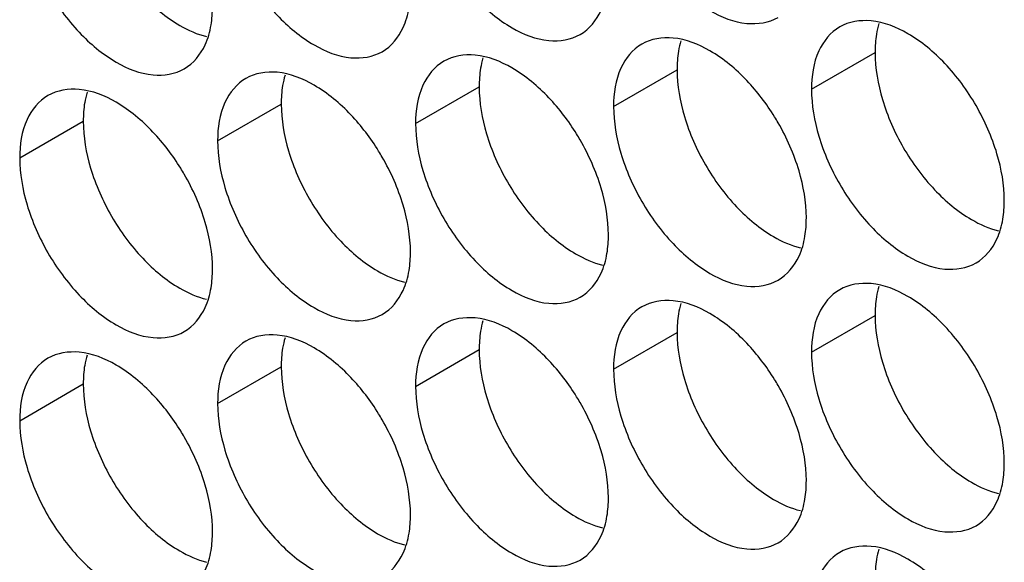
# Model space of a CAD drawing. Header units: inches. Extents: x 0 to 34, y 0 to 22.
# Tile 51 of 118: x 15.1355 to 15.3052, y 14.9709 to 15.0645. Entities that reach past the tile are written whole.
import ezdxf

# ---------------------------------------------------------------- set-up
doc = ezdxf.new("R2010")
doc.units = ezdxf.units.IN
doc.header["$LTSCALE"] = 1.87
doc.header["$MEASUREMENT"] = 0
doc.layers.get('0').update_dxf_attribs({"linetype": 'CONTINUOUS'})

msp = doc.modelspace()

# ---------------------------------------------------------------- linework, layer by layer
at = {"color": 7, "linetype": 'CONTINUOUS'}
for p, q in [((15.27201, 15.05247), (15.28297, 15.0588)), ((15.23789, 15.04951), (15.24885, 15.05584)), ((15.20377, 15.04655), (15.21473, 15.05288)), ((15.16965, 15.0436), (15.18061, 15.04992)), ((15.13554, 15.04064), (15.1465, 15.04697)), ((15.27201, 15.00715), (15.28297, 15.01348)), ((15.23789, 15.0042), (15.24885, 15.01052)), ((15.20377, 15.00124), (15.21473, 15.00757)), ((15.16965, 14.99828), (15.18061, 15.00461)), ((15.13554, 14.99532), (15.1465, 15.00165))]:
    msp.add_line(p, q, dxfattribs=at)
for points, knots in [([(15.23916, 15.08675), (15.24002, 15.08385), (15.24247, 15.07829), (15.24769, 15.07115), (15.25387, 15.06597), (15.26033, 15.06331), (15.26467, 15.06396), (15.26626, 15.06488)], [0, 0, 0, 0, 0.235115, 0.470233, 0.682481, 0.857347, 1, 1, 1, 1]), ([(15.20504, 15.08379), (15.2059, 15.08089), (15.20835, 15.07533), (15.21357, 15.06819), (15.21976, 15.06301), (15.22621, 15.06036), (15.23055, 15.06101), (15.23214, 15.06192)], [0, 0, 0, 0, 0.235115, 0.470233, 0.682481, 0.857347, 1, 1, 1, 1]), ([(15.17092, 15.08084), (15.17178, 15.07793), (15.17424, 15.07237), (15.17945, 15.06524), (15.18564, 15.06005), (15.1921, 15.0574), (15.19643, 15.05805), (15.19802, 15.05896)], [0, 0, 0, 0, 0.235115, 0.470233, 0.682481, 0.857347, 1, 1, 1, 1]), ([(15.1368, 15.07788), (15.13767, 15.07497), (15.14012, 15.06941), (15.14534, 15.06228), (15.15152, 15.05709), (15.15798, 15.05444), (15.16232, 15.05509), (15.1639, 15.05601)], [0, 0, 0, 0, 0.235115, 0.470233, 0.682481, 0.857347, 1, 1, 1, 1]), ([(15.23214, 15.06192), (15.23373, 15.06284), (15.23574, 15.06537), (15.23657, 15.0683), (15.23676, 15.06947)], [0, 0, 0, 0, 0.608607, 1, 1, 1, 1]), ([(15.19802, 15.05896), (15.19961, 15.05988), (15.20163, 15.06241), (15.20245, 15.06534), (15.20265, 15.06651)], [0, 0, 0, 0, 0.608607, 1, 1, 1, 1]), ([(15.1639, 15.05601), (15.16549, 15.05692), (15.16751, 15.05945), (15.16833, 15.06239), (15.16853, 15.06356)], [0, 0, 0, 0, 0.608607, 1, 1, 1, 1]), ([(15.27687, 15.06323), (15.27529, 15.06231), (15.27255, 15.05888), (15.27201, 15.05471), (15.27201, 15.05247)], [0, 0, 0, 0, 0.44922, 1, 1, 1, 1]), ([(15.29498, 15.05693), (15.29311, 15.05891), (15.28926, 15.06214), (15.28454, 15.06408), (15.28227, 15.06427)], [0, 0, 0, 0, 0.548282, 1, 1, 1, 1]), ([(15.24276, 15.06027), (15.24117, 15.05935), (15.23844, 15.05592), (15.23789, 15.05175), (15.23789, 15.04951)], [0, 0, 0, 0, 0.44922, 1, 1, 1, 1]), ([(15.26087, 15.05397), (15.25899, 15.05595), (15.25514, 15.05918), (15.25042, 15.06112), (15.24815, 15.06131)], [0, 0, 0, 0, 0.548282, 1, 1, 1, 1]), ([(15.22675, 15.05101), (15.22487, 15.053), (15.22102, 15.05622), (15.2163, 15.05816), (15.21403, 15.05836)], [0, 0, 0, 0, 0.548282, 1, 1, 1, 1]), ([(15.20864, 15.05731), (15.20705, 15.05639), (15.20432, 15.05297), (15.20377, 15.0488), (15.20377, 15.04655)], [0, 0, 0, 0, 0.44922, 1, 1, 1, 1]), ([(15.30398, 15.04135), (15.30311, 15.04426), (15.30066, 15.04982), (15.29707, 15.05473), (15.29498, 15.05693)], [0, 0, 0, 0, 0.499997, 1, 1, 1, 1]), ([(15.19263, 15.04806), (15.19075, 15.05004), (15.18691, 15.05326), (15.18219, 15.0552), (15.17991, 15.0554)], [0, 0, 0, 0, 0.548282, 1, 1, 1, 1]), ([(15.17452, 15.05435), (15.17293, 15.05344), (15.1702, 15.05001), (15.16965, 15.04584), (15.16965, 15.0436)], [0, 0, 0, 0, 0.44922, 1, 1, 1, 1]), ([(15.1404, 15.05139), (15.13882, 15.05048), (15.13608, 15.04705), (15.13554, 15.04288), (15.13554, 15.04064)], [0, 0, 0, 0, 0.44922, 1, 1, 1, 1]), ([(15.15851, 15.0451), (15.15663, 15.04708), (15.15279, 15.05031), (15.14807, 15.05224), (15.14579, 15.05244)], [0, 0, 0, 0, 0.548282, 1, 1, 1, 1]), ([(15.26986, 15.03839), (15.269, 15.0413), (15.26761, 15.04445), (15.26585, 15.04739), (15.26564, 15.04773)], [0, 0, 0, 0, 0.882712, 1, 1, 1, 1]), ([(15.23574, 15.03544), (15.23488, 15.03834), (15.23349, 15.04149), (15.23173, 15.04443), (15.23152, 15.04478)], [0, 0, 0, 0, 0.882712, 1, 1, 1, 1]), ([(15.27327, 15.0444), (15.27414, 15.04149), (15.27659, 15.03593), (15.28181, 15.0288), (15.28799, 15.02361), (15.29445, 15.02096), (15.29879, 15.02161), (15.30038, 15.02252)], [0, 0, 0, 0, 0.235115, 0.470233, 0.682481, 0.857347, 1, 1, 1, 1]), ([(15.20162, 15.03248), (15.20076, 15.03539), (15.19937, 15.03853), (15.19761, 15.04148), (15.1974, 15.04182)], [0, 0, 0, 0, 0.882712, 1, 1, 1, 1]), ([(15.23916, 15.04144), (15.24002, 15.03853), (15.24247, 15.03297), (15.24769, 15.02584), (15.25387, 15.02065), (15.26033, 15.018), (15.26467, 15.01865), (15.26626, 15.01957)], [0, 0, 0, 0, 0.235115, 0.470233, 0.682481, 0.857347, 1, 1, 1, 1]), ([(15.16751, 15.02952), (15.16664, 15.03243), (15.16525, 15.03558), (15.1635, 15.03852), (15.16329, 15.03886)], [0, 0, 0, 0, 0.882712, 1, 1, 1, 1]), ([(15.20504, 15.03848), (15.2059, 15.03557), (15.20835, 15.03001), (15.21357, 15.02288), (15.21976, 15.0177), (15.22621, 15.01504), (15.23055, 15.01569), (15.23214, 15.01661)], [0, 0, 0, 0, 0.235115, 0.470233, 0.682481, 0.857347, 1, 1, 1, 1]), ([(15.17092, 15.03552), (15.17178, 15.03262), (15.17424, 15.02706), (15.17945, 15.01992), (15.18564, 15.01474), (15.1921, 15.01208), (15.19643, 15.01273), (15.19802, 15.01365)], [0, 0, 0, 0, 0.235115, 0.470233, 0.682481, 0.857347, 1, 1, 1, 1]), ([(15.1368, 15.03256), (15.13767, 15.02966), (15.14012, 15.0241), (15.14534, 15.01697), (15.15152, 15.01178), (15.15798, 15.00913), (15.16232, 15.00978), (15.1639, 15.01069)], [0, 0, 0, 0, 0.235115, 0.470233, 0.682481, 0.857347, 1, 1, 1, 1]), ([(15.30038, 15.02252), (15.30196, 15.02344), (15.30398, 15.02597), (15.30481, 15.0289), (15.305, 15.03007)], [0, 0, 0, 0, 0.608607, 1, 1, 1, 1]), ([(15.26626, 15.01957), (15.26785, 15.02048), (15.26986, 15.02301), (15.27069, 15.02594), (15.27088, 15.02712)], [0, 0, 0, 0, 0.608607, 1, 1, 1, 1]), ([(15.23214, 15.01661), (15.23373, 15.01752), (15.23574, 15.02005), (15.23657, 15.02299), (15.23676, 15.02416)], [0, 0, 0, 0, 0.608607, 1, 1, 1, 1]), ([(15.19802, 15.01365), (15.19961, 15.01457), (15.20163, 15.01709), (15.20245, 15.02003), (15.20265, 15.0212)], [0, 0, 0, 0, 0.608607, 1, 1, 1, 1]), ([(15.29498, 15.01161), (15.29311, 15.0136), (15.28926, 15.01682), (15.28454, 15.01876), (15.28227, 15.01896)], [0, 0, 0, 0, 0.548282, 1, 1, 1, 1]), ([(15.1639, 15.01069), (15.16549, 15.01161), (15.16751, 15.01414), (15.16833, 15.01707), (15.16853, 15.01824)], [0, 0, 0, 0, 0.608607, 1, 1, 1, 1]), ([(15.27687, 15.01791), (15.27529, 15.017), (15.27255, 15.01357), (15.27201, 15.0094), (15.27201, 15.00715)], [0, 0, 0, 0, 0.44922, 1, 1, 1, 1]), ([(15.26087, 15.00866), (15.25899, 15.01064), (15.25514, 15.01386), (15.25042, 15.0158), (15.24815, 15.016)], [0, 0, 0, 0, 0.548282, 1, 1, 1, 1]), ([(15.24276, 15.01495), (15.24117, 15.01404), (15.23844, 15.01061), (15.23789, 15.00644), (15.23789, 15.0042)], [0, 0, 0, 0, 0.44922, 1, 1, 1, 1]), ([(15.22675, 15.0057), (15.22487, 15.00768), (15.22102, 15.01091), (15.2163, 15.01285), (15.21403, 15.01304)], [0, 0, 0, 0, 0.548282, 1, 1, 1, 1]), ([(15.20864, 15.012), (15.20705, 15.01108), (15.20432, 15.00765), (15.20377, 15.00348), (15.20377, 15.00124)], [0, 0, 0, 0, 0.44922, 1, 1, 1, 1]), ([(15.30398, 14.99604), (15.30311, 14.99894), (15.30066, 15.0045), (15.29707, 15.00942), (15.29498, 15.01161)], [0, 0, 0, 0, 0.499997, 1, 1, 1, 1]), ([(15.17452, 15.00904), (15.17293, 15.00812), (15.1702, 15.0047), (15.16965, 15.00053), (15.16965, 14.99828)], [0, 0, 0, 0, 0.44922, 1, 1, 1, 1]), ([(15.19263, 15.00274), (15.19075, 15.00472), (15.18691, 15.00795), (15.18219, 15.00989), (15.17991, 15.01008)], [0, 0, 0, 0, 0.548282, 1, 1, 1, 1]), ([(15.15851, 14.99978), (15.15663, 15.00177), (15.15279, 15.00499), (15.14807, 15.00693), (15.14579, 15.00713)], [0, 0, 0, 0, 0.548282, 1, 1, 1, 1]), ([(15.1404, 15.00608), (15.13882, 15.00516), (15.13608, 15.00174), (15.13554, 14.99757), (15.13554, 14.99532)], [0, 0, 0, 0, 0.44922, 1, 1, 1, 1]), ([(15.26986, 14.99308), (15.269, 14.99599), (15.26761, 14.99914), (15.26585, 15.00208), (15.26564, 15.00242)], [0, 0, 0, 0, 0.882712, 1, 1, 1, 1]), ([(15.23574, 14.99012), (15.23488, 14.99303), (15.23349, 14.99618), (15.23173, 14.99912), (15.23152, 14.99946)], [0, 0, 0, 0, 0.882712, 1, 1, 1, 1]), ([(15.27327, 14.99908), (15.27414, 14.99618), (15.27659, 14.99062), (15.28181, 14.98348), (15.28799, 14.9783), (15.29445, 14.97564), (15.29879, 14.97629), (15.30038, 14.97721)], [0, 0, 0, 0, 0.235115, 0.470233, 0.682481, 0.857347, 1, 1, 1, 1]), ([(15.20162, 14.98717), (15.20076, 14.99007), (15.19937, 14.99322), (15.19761, 14.99616), (15.1974, 14.9965)], [0, 0, 0, 0, 0.882712, 1, 1, 1, 1]), ([(15.23916, 14.99612), (15.24002, 14.99322), (15.24247, 14.98766), (15.24769, 14.98052), (15.25387, 14.97534), (15.26033, 14.97269), (15.26467, 14.97334), (15.26626, 14.97425)], [0, 0, 0, 0, 0.235115, 0.470233, 0.682481, 0.857347, 1, 1, 1, 1]), ([(15.16751, 14.98421), (15.16664, 14.98711), (15.16525, 14.99026), (15.1635, 14.9932), (15.16329, 14.99355)], [0, 0, 0, 0, 0.882712, 1, 1, 1, 1]), ([(15.20504, 14.99317), (15.2059, 14.99026), (15.20835, 14.9847), (15.21357, 14.97757), (15.21976, 14.97238), (15.22621, 14.96973), (15.23055, 14.97038), (15.23214, 14.97129)], [0, 0, 0, 0, 0.235115, 0.470233, 0.682481, 0.857347, 1, 1, 1, 1]), ([(15.17092, 14.99021), (15.17178, 14.9873), (15.17424, 14.98174), (15.17945, 14.97461), (15.18564, 14.96942), (15.1921, 14.96677), (15.19643, 14.96742), (15.19802, 14.96834)], [0, 0, 0, 0, 0.235115, 0.470233, 0.682481, 0.857347, 1, 1, 1, 1]), ([(15.1368, 14.98725), (15.13767, 14.98434), (15.14012, 14.97878), (15.14534, 14.97165), (15.15152, 14.96647), (15.15798, 14.96381), (15.16232, 14.96446), (15.1639, 14.96538)], [0, 0, 0, 0, 0.235115, 0.470233, 0.682481, 0.857347, 1, 1, 1, 1]), ([(15.30038, 14.97721), (15.30196, 14.97812), (15.30398, 14.98065), (15.30481, 14.98359), (15.305, 14.98476)], [0, 0, 0, 0, 0.608607, 1, 1, 1, 1]), ([(15.26626, 14.97425), (15.26785, 14.97517), (15.26986, 14.9777), (15.27069, 14.98063), (15.27088, 14.9818)], [0, 0, 0, 0, 0.608607, 1, 1, 1, 1]), ([(15.23214, 14.97129), (15.23373, 14.97221), (15.23574, 14.97474), (15.23657, 14.97767), (15.23676, 14.97884)], [0, 0, 0, 0, 0.608607, 1, 1, 1, 1]), ([(15.19802, 14.96834), (15.19961, 14.96925), (15.20163, 14.97178), (15.20245, 14.97471), (15.20265, 14.97589)], [0, 0, 0, 0, 0.608607, 1, 1, 1, 1]), ([(15.29498, 14.9663), (15.29311, 14.96828), (15.28926, 14.97151), (15.28454, 14.97345), (15.28227, 14.97364)], [0, 0, 0, 0, 0.548282, 1, 1, 1, 1]), ([(15.1639, 14.96538), (15.16549, 14.96629), (15.16751, 14.96882), (15.16833, 14.97176), (15.16853, 14.97293)], [0, 0, 0, 0, 0.608607, 1, 1, 1, 1]), ([(15.27687, 14.9726), (15.27529, 14.97168), (15.27255, 14.96825), (15.27201, 14.96408), (15.27201, 14.96184)], [0, 0, 0, 0, 0.44922, 1, 1, 1, 1])]:
    msp.add_open_spline(points, degree=3, knots=knots, dxfattribs=at)
at = {"color": 3, "linetype": 'CONTINUOUS'}
for points, knots in [([(15.15675, 15.06863), (15.15863, 15.06665), (15.16204, 15.06379), (15.16612, 15.06195), (15.16776, 15.06156)], [0, 0, 0, 0, 0.619597, 1, 1, 1, 1]), ([(15.28423, 15.05072), (15.2851, 15.04782), (15.28755, 15.04226), (15.29115, 15.03734), (15.29323, 15.03515)], [0, 0, 0, 0, 0.499997, 1, 1, 1, 1]), ([(15.25012, 15.04777), (15.25098, 15.04486), (15.25343, 15.0393), (15.25703, 15.03439), (15.25911, 15.03219)], [0, 0, 0, 0, 0.499997, 1, 1, 1, 1]), ([(15.216, 15.04481), (15.21686, 15.0419), (15.21931, 15.03634), (15.22291, 15.03143), (15.22499, 15.02923)], [0, 0, 0, 0, 0.499997, 1, 1, 1, 1]), ([(15.18188, 15.04185), (15.18274, 15.03894), (15.1852, 15.03338), (15.18879, 15.02847), (15.19087, 15.02627)], [0, 0, 0, 0, 0.499997, 1, 1, 1, 1]), ([(15.14776, 15.03889), (15.14863, 15.03599), (15.15108, 15.03043), (15.15467, 15.02551), (15.15675, 15.02332)], [0, 0, 0, 0, 0.499997, 1, 1, 1, 1]), ([(15.29323, 15.03515), (15.2951, 15.03317), (15.29851, 15.03031), (15.3026, 15.02846), (15.30423, 15.02808)], [0, 0, 0, 0, 0.619597, 1, 1, 1, 1]), ([(15.25911, 15.03219), (15.26099, 15.03021), (15.26439, 15.02735), (15.26848, 15.02551), (15.27012, 15.02512)], [0, 0, 0, 0, 0.619597, 1, 1, 1, 1]), ([(15.22499, 15.02923), (15.22687, 15.02725), (15.23027, 15.0244), (15.23436, 15.02255), (15.236, 15.02216)], [0, 0, 0, 0, 0.619597, 1, 1, 1, 1]), ([(15.19087, 15.02627), (15.19275, 15.02429), (15.19616, 15.02144), (15.20024, 15.01959), (15.20188, 15.01921)], [0, 0, 0, 0, 0.619597, 1, 1, 1, 1]), ([(15.15675, 15.02332), (15.15863, 15.02133), (15.16204, 15.01848), (15.16612, 15.01663), (15.16776, 15.01625)], [0, 0, 0, 0, 0.619597, 1, 1, 1, 1]), ([(15.28423, 15.00541), (15.2851, 15.0025), (15.28755, 14.99694), (15.29115, 14.99203), (15.29323, 14.98983)], [0, 0, 0, 0, 0.499997, 1, 1, 1, 1]), ([(15.25012, 15.00245), (15.25098, 14.99955), (15.25343, 14.99399), (15.25703, 14.98907), (15.25911, 14.98688)], [0, 0, 0, 0, 0.499997, 1, 1, 1, 1]), ([(15.216, 14.99949), (15.21686, 14.99659), (15.21931, 14.99103), (15.22291, 14.98611), (15.22499, 14.98392)], [0, 0, 0, 0, 0.499997, 1, 1, 1, 1]), ([(15.18188, 14.99654), (15.18274, 14.99363), (15.1852, 14.98807), (15.18879, 14.98316), (15.19087, 14.98096)], [0, 0, 0, 0, 0.499997, 1, 1, 1, 1]), ([(15.14776, 14.99358), (15.14863, 14.99067), (15.15108, 14.98511), (15.15467, 14.9802), (15.15675, 14.978)], [0, 0, 0, 0, 0.499997, 1, 1, 1, 1]), ([(15.29323, 14.98983), (15.2951, 14.98785), (15.29851, 14.985), (15.3026, 14.98315), (15.30423, 14.98277)], [0, 0, 0, 0, 0.619597, 1, 1, 1, 1]), ([(15.25911, 14.98688), (15.26099, 14.98489), (15.26439, 14.98204), (15.26848, 14.98019), (15.27012, 14.97981)], [0, 0, 0, 0, 0.619597, 1, 1, 1, 1]), ([(15.22499, 14.98392), (15.22687, 14.98194), (15.23027, 14.97908), (15.23436, 14.97723), (15.236, 14.97685)], [0, 0, 0, 0, 0.619597, 1, 1, 1, 1]), ([(15.19087, 14.98096), (15.19275, 14.97898), (15.19616, 14.97612), (15.20024, 14.97428), (15.20188, 14.97389)], [0, 0, 0, 0, 0.619597, 1, 1, 1, 1]), ([(15.15675, 14.978), (15.15863, 14.97602), (15.16204, 14.97317), (15.16612, 14.97132), (15.16776, 14.97093)], [0, 0, 0, 0, 0.619597, 1, 1, 1, 1])]:
    msp.add_open_spline(points, degree=3, knots=knots, dxfattribs=at)
at = {"color": 7, "linetype": 'CONTINUOUS'}
for points in [[(15.16853, 15.06356), (15.1687, 15.06462), (15.16877, 15.0657), (15.16877, 15.06676)], [(15.28227, 15.06427), (15.28041, 15.06443), (15.27846, 15.06414), (15.27687, 15.06323)], [(15.24815, 15.06131), (15.24629, 15.06148), (15.24435, 15.06118), (15.24276, 15.06027)], [(15.21403, 15.05836), (15.21218, 15.05852), (15.21023, 15.05823), (15.20864, 15.05731)], [(15.17991, 15.0554), (15.17806, 15.05556), (15.17611, 15.05527), (15.17452, 15.05435)], [(15.26564, 15.04773), (15.26426, 15.04997), (15.26267, 15.05207), (15.26087, 15.05397)], [(15.14579, 15.05244), (15.14394, 15.0526), (15.14199, 15.05231), (15.1404, 15.05139)], [(15.27201, 15.05247), (15.27201, 15.04974), (15.27249, 15.04702), (15.27327, 15.0444)], [(15.23152, 15.04478), (15.23014, 15.04701), (15.22855, 15.04911), (15.22675, 15.05101)], [(15.23789, 15.04951), (15.23789, 15.04679), (15.23838, 15.04406), (15.23916, 15.04144)], [(15.1974, 15.04182), (15.19603, 15.04405), (15.19444, 15.04615), (15.19263, 15.04806)], [(15.20377, 15.04655), (15.20377, 15.04383), (15.20426, 15.0411), (15.20504, 15.03848)], [(15.16329, 15.03886), (15.16191, 15.04109), (15.16032, 15.04319), (15.15851, 15.0451)], [(15.16965, 15.0436), (15.16965, 15.04087), (15.17014, 15.03815), (15.17092, 15.03552)], [(15.30524, 15.03328), (15.30524, 15.036), (15.30476, 15.03873), (15.30398, 15.04135)], [(15.13554, 15.04064), (15.13554, 15.03791), (15.13602, 15.03519), (15.1368, 15.03256)], [(15.27112, 15.03032), (15.27112, 15.03305), (15.27064, 15.03577), (15.26986, 15.03839)], [(15.23701, 15.02736), (15.23701, 15.03009), (15.23652, 15.03281), (15.23574, 15.03544)], [(15.305, 15.03007), (15.30517, 15.03113), (15.30524, 15.03221), (15.30524, 15.03328)], [(15.20289, 15.02441), (15.20289, 15.02713), (15.2024, 15.02986), (15.20162, 15.03248)], [(15.16877, 15.02145), (15.16877, 15.02417), (15.16829, 15.0269), (15.16751, 15.02952)], [(15.27088, 15.02712), (15.27106, 15.02818), (15.27112, 15.02925), (15.27112, 15.03032)], [(15.23676, 15.02416), (15.23694, 15.02522), (15.23701, 15.0263), (15.23701, 15.02736)], [(15.20265, 15.0212), (15.20282, 15.02226), (15.20289, 15.02334), (15.20289, 15.02441)], [(15.16853, 15.01824), (15.1687, 15.0193), (15.16877, 15.02038), (15.16877, 15.02145)], [(15.28227, 15.01896), (15.28041, 15.01912), (15.27846, 15.01883), (15.27687, 15.01791)], [(15.24815, 15.016), (15.24629, 15.01616), (15.24435, 15.01587), (15.24276, 15.01495)], [(15.21403, 15.01304), (15.21218, 15.0132), (15.21023, 15.01291), (15.20864, 15.012)], [(15.17991, 15.01008), (15.17806, 15.01025), (15.17611, 15.00995), (15.17452, 15.00904)], [(15.14579, 15.00713), (15.14394, 15.00729), (15.14199, 15.007), (15.1404, 15.00608)], [(15.26564, 15.00242), (15.26426, 15.00465), (15.26267, 15.00675), (15.26087, 15.00866)], [(15.27201, 15.00715), (15.27201, 15.00443), (15.27249, 15.0017), (15.27327, 14.99908)], [(15.23152, 14.99946), (15.23014, 15.00169), (15.22855, 15.0038), (15.22675, 15.0057)], [(15.23789, 15.0042), (15.23789, 15.00147), (15.23838, 14.99875), (15.23916, 14.99612)], [(15.1974, 14.9965), (15.19603, 14.99874), (15.19444, 15.00084), (15.19263, 15.00274)], [(15.20377, 15.00124), (15.20377, 14.99852), (15.20426, 14.99579), (15.20504, 14.99317)], [(15.16329, 14.99355), (15.16191, 14.99578), (15.16032, 14.99788), (15.15851, 14.99978)], [(15.16965, 14.99828), (15.16965, 14.99556), (15.17014, 14.99283), (15.17092, 14.99021)], [(15.13554, 14.99532), (15.13554, 14.9926), (15.13602, 14.98987), (15.1368, 14.98725)], [(15.30524, 14.98797), (15.30524, 14.99069), (15.30476, 14.99342), (15.30398, 14.99604)], [(15.27112, 14.98501), (15.27112, 14.98773), (15.27064, 14.99046), (15.26986, 14.99308)], [(15.23701, 14.98205), (15.23701, 14.98477), (15.23652, 14.9875), (15.23574, 14.99012)], [(15.20289, 14.97909), (15.20289, 14.98182), (15.2024, 14.98454), (15.20162, 14.98717)], [(15.305, 14.98476), (15.30517, 14.98582), (15.30524, 14.9869), (15.30524, 14.98797)], [(15.27088, 14.9818), (15.27106, 14.98286), (15.27112, 14.98394), (15.27112, 14.98501)], [(15.16877, 14.97613), (15.16877, 14.97886), (15.16829, 14.98158), (15.16751, 14.98421)], [(15.23676, 14.97884), (15.23694, 14.9799), (15.23701, 14.98098), (15.23701, 14.98205)], [(15.20265, 14.97589), (15.20282, 14.97695), (15.20289, 14.97803), (15.20289, 14.97909)], [(15.16853, 14.97293), (15.1687, 14.97399), (15.16877, 14.97507), (15.16877, 14.97613)], [(15.28227, 14.97364), (15.28041, 14.9738), (15.27846, 14.97351), (15.27687, 14.9726)]]:
    msp.add_open_spline(points, degree=3, dxfattribs=at)
at = {"color": 3, "linetype": 'CONTINUOUS'}
for points in [[(15.28362, 15.06379), (15.28344, 15.0632), (15.28331, 15.06261), (15.28321, 15.062)], [(15.28321, 15.062), (15.28304, 15.06094), (15.28297, 15.05986), (15.28297, 15.0588)], [(15.2495, 15.06083), (15.24933, 15.06024), (15.24919, 15.05965), (15.24909, 15.05905)], [(15.24909, 15.05905), (15.24892, 15.05799), (15.24885, 15.05691), (15.24885, 15.05584)], [(15.28297, 15.0588), (15.28297, 15.05607), (15.28345, 15.05335), (15.28423, 15.05072)], [(15.21538, 15.05787), (15.21521, 15.05729), (15.21507, 15.05669), (15.21498, 15.05609)], [(15.18127, 15.05491), (15.18109, 15.05433), (15.18096, 15.05373), (15.18086, 15.05313)], [(15.21498, 15.05609), (15.2148, 15.05503), (15.21473, 15.05395), (15.21473, 15.05288)], [(15.24885, 15.05584), (15.24885, 15.05312), (15.24934, 15.05039), (15.25012, 15.04777)], [(15.18086, 15.05313), (15.18068, 15.05207), (15.18061, 15.05099), (15.18061, 15.04992)], [(15.14715, 15.05196), (15.14697, 15.05137), (15.14684, 15.05077), (15.14674, 15.05017)], [(15.21473, 15.05288), (15.21473, 15.05016), (15.21522, 15.04743), (15.216, 15.04481)], [(15.14674, 15.05017), (15.14656, 15.04911), (15.1465, 15.04803), (15.1465, 15.04697)], [(15.18061, 15.04992), (15.18061, 15.0472), (15.1811, 15.04447), (15.18188, 15.04185)], [(15.1465, 15.04697), (15.1465, 15.04424), (15.14698, 15.04152), (15.14776, 15.03889)], [(15.28362, 15.01847), (15.28344, 15.01789), (15.28331, 15.01729), (15.28321, 15.01669)], [(15.28321, 15.01669), (15.28304, 15.01563), (15.28297, 15.01455), (15.28297, 15.01348)], [(15.2495, 15.01552), (15.24933, 15.01493), (15.24919, 15.01433), (15.24909, 15.01373)], [(15.21538, 15.01256), (15.21521, 15.01197), (15.21507, 15.01138), (15.21498, 15.01077)], [(15.24909, 15.01373), (15.24892, 15.01267), (15.24885, 15.01159), (15.24885, 15.01052)], [(15.28297, 15.01348), (15.28297, 15.01076), (15.28345, 15.00803), (15.28423, 15.00541)], [(15.21498, 15.01077), (15.2148, 15.00971), (15.21473, 15.00863), (15.21473, 15.00757)], [(15.24885, 15.01052), (15.24885, 15.0078), (15.24934, 15.00508), (15.25012, 15.00245)], [(15.18127, 15.0096), (15.18109, 15.00902), (15.18096, 15.00842), (15.18086, 15.00782)], [(15.18086, 15.00782), (15.18068, 15.00676), (15.18061, 15.00568), (15.18061, 15.00461)], [(15.21473, 15.00757), (15.21473, 15.00484), (15.21522, 15.00212), (15.216, 14.99949)], [(15.14715, 15.00664), (15.14697, 15.00606), (15.14684, 15.00546), (15.14674, 15.00486)], [(15.14674, 15.00486), (15.14656, 15.0038), (15.1465, 15.00272), (15.1465, 15.00165)], [(15.18061, 15.00461), (15.18061, 15.00189), (15.1811, 14.99916), (15.18188, 14.99654)], [(15.1465, 15.00165), (15.1465, 14.99893), (15.14698, 14.9962), (15.14776, 14.99358)], [(15.28362, 14.97316), (15.28344, 14.97257), (15.28331, 14.97198), (15.28321, 14.97138)], [(15.28321, 14.97138), (15.28304, 14.97031), (15.28297, 14.96924), (15.28297, 14.96817)]]:
    msp.add_open_spline(points, degree=3, dxfattribs=at)

doc.saveas('drawing.dxf')
